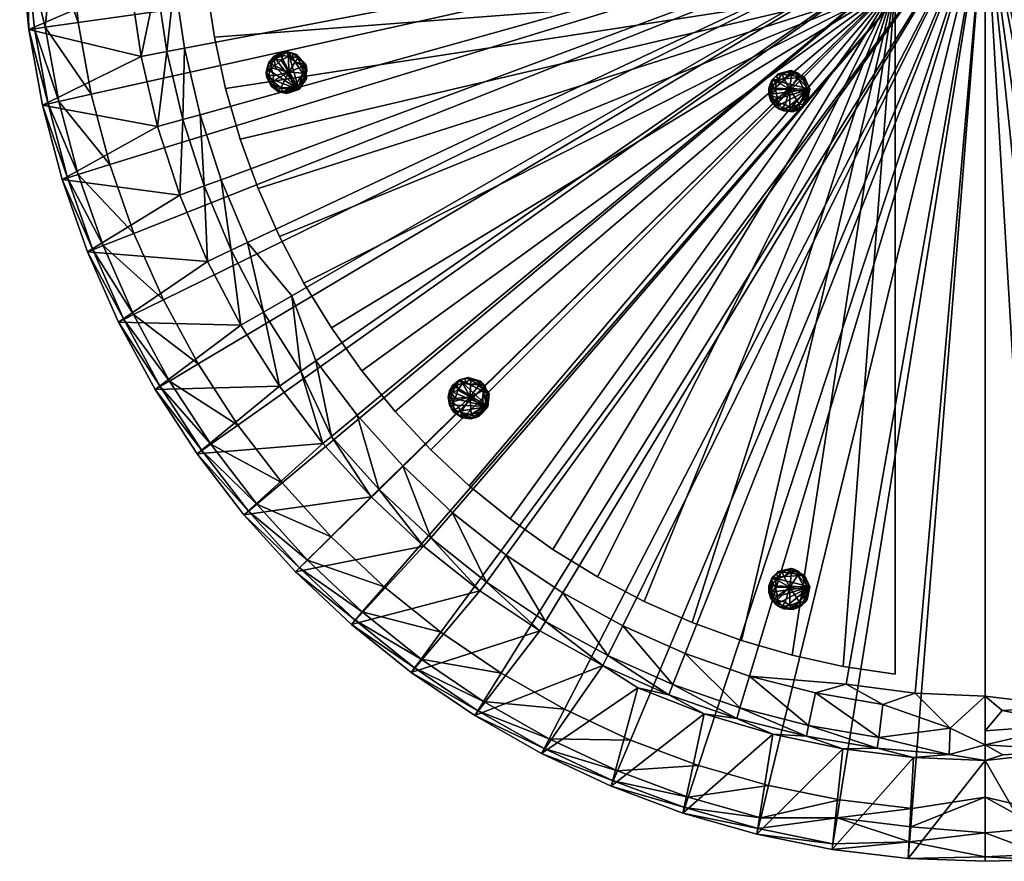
# Model space of a CAD drawing. Header units: millimetres. Extents: x -587 to 597, y -588 to 596.
# Tile 1 of 17: x -587 to 17, y -588 to -73. Entities that reach past the tile are written whole.
import ezdxf

# ---------------------------------------------------------------- set-up
doc = ezdxf.new("R2010")
doc.units = ezdxf.units.MM
doc.layers.get('0').update_dxf_attribs({"true_color": 0x5890e1})

msp = doc.modelspace()

# ---------------------------------------------------------------- meshes
at = {"color": 41, "true_color": 0xfcecad}
mesh = msp.add_polyface(dxfattribs=at)
corners = [(-512.51, -95.09, 29.89), (-581.35, -78.52, 403.2), (-518.96, -51.45, 29.89), (-586.02, -31.68, 391.28), (-551.16, -167.33, 424.45), (-562.98, -122.61, 424.45), (-569.54, -124.07, 414.6), (-577.87, -78.03, 414.6), (-571.22, -77.1, 424.45), (-582.51, -31.47, 414.6), (-542.06, -213.45, 414.6), (-535.82, -210.97, 424.45), (-557.58, -169.31, 414.6), (-572.97, -124.83, 403.2), (-584.25, 3.61, 413.08), (-569.5, 3.61, 430.66), (-560.94, -170.34, 403.2), (-502.44, -138.04, 29.89), (-566.5, -30.52, 431.88), (-525.2, 3.61, 40.3), (-547.52, 3.61, 437.24), (-586.91, 3.61, 390.3), (-550.99, -74.27, 436.24), (-543.05, -118.18, 436.24), (-531.64, -161.33, 436.24), (-516.84, -203.44, 436.24), (-555.42, -29.86, 436.24), (-545.33, -214.74, 403.2)]
mesh.append_faces([[corners[k] for k in face] for face in [(0, 1, 2), (1, 3, 2), (4, 5, 6), (7, 8, 9), (10, 11, 12), (1, 9, 3), (6, 5, 7), (13, 1, 0), (14, 9, 15), (11, 4, 12), (5, 8, 7), (16, 13, 17), (12, 4, 6), (15, 9, 18), (8, 18, 9), (2, 3, 19), (14, 3, 9), (20, 21, 14), (8, 22, 18), (23, 22, 8), (5, 23, 8), (24, 23, 5), (4, 24, 5), (25, 24, 4), (11, 25, 4), (20, 18, 26), (26, 18, 22), (14, 15, 20), (15, 18, 20), (3, 21, 19), (21, 3, 14), (1, 7, 9), (6, 7, 1), (13, 6, 1), (12, 6, 13), (10, 12, 16), (16, 12, 13), (27, 10, 16)]], dxfattribs={"color": 41})
mesh = msp.add_polyface(dxfattribs=at)
corners = [(4.88, 3.61, 437.24), (-525.2, 3.61, 40.3), (-586.91, 3.61, 390.3), (-516.84, -203.44, 436.24), (-498.74, -244.23, 436.24), (-555.42, -29.86, 436.24), (-550.99, -74.27, 436.24), (-543.05, -118.18, 436.24), (-531.64, -161.33, 436.24), (-545.33, -214.74, 403.2), (-560.94, -170.34, 403.2), (-488.81, -180, 29.89), (-502.44, -138.04, 29.89), (-485.81, 3.61, 7.24), (4.88, 3.61, 7.24), (-512.51, -95.09, 29.89), (-518.96, -51.45, 29.89), (-503.01, -49.77, 12.6), (-515.53, 3.61, 20.48), (-547.52, 3.61, 437.24), (-486.99, -133.73, 12.6), (-496.76, -92.09, 12.6), (-473.78, -174.4, 12.6), (-457.2, -213.83, 12.6), (-471.71, -220.66, 29.89), (-521.73, -7.42, 29.89), (-572.97, -124.83, 403.2), (-507, 3.61, 13.32), (-494.6, -6.86, 8.24), (-491.97, -48.61, 8.24), (-485.86, -90.01, 8.24), (-476.3, -130.74, 8.24), (-463.37, -170.54, 8.24), (-447.16, -209.11, 8.24)]
mesh.append_faces([[corners[k] for k in face] for face in [(0, 1, 2), (0, 3, 4), (0, 5, 6), (7, 8, 0), (9, 10, 11), (11, 10, 12), (13, 1, 14), (15, 16, 17), (17, 16, 18), (0, 2, 19), (19, 5, 0), (11, 12, 20), (20, 12, 21), (0, 8, 3), (22, 11, 20), (23, 24, 22), (0, 6, 7), (21, 15, 17), (16, 25, 18), (12, 26, 15), (12, 15, 21), (24, 11, 22), (17, 27, 28), (18, 1, 13), (29, 17, 28), (21, 17, 29), (30, 21, 29), (20, 21, 30), (22, 20, 31), (31, 20, 30), (32, 22, 31), (23, 22, 32), (33, 23, 32), (17, 18, 27), (13, 27, 18), (25, 1, 18), (16, 1, 25), (28, 13, 29), (27, 13, 28)]], dxfattribs={"color": 41})
mesh = msp.add_polyface(dxfattribs=at)
corners = [(4.88, -526.47, 40.3), (4.88, 3.61, 437.24), (4.88, -588.19, 390.3), (4.88, 3.61, 7.24), (-179.03, -460.9, 8.24), (-217.25, -443.88, 8.24), (-212.5, -513.89, 436.24), (-170.69, -529.53, 436.24), (-525.2, 3.61, 40.3), (-476.3, -130.74, 8.24), (-485.86, -90.01, 8.24), (-425.9, -356.24, 436.24), (-395.95, -389.33, 436.24), (-352.06, -345.94, 8.24), (-380.06, -314.84, 8.24), (-420.07, -241.74, 7.24), (-447.16, -209.11, 8.24), (4.88, -487.08, 7.24), (-37.89, -485.21, 7.24), (-291.72, -472.93, 436.24), (-252.92, -494.99, 436.24), (-39.72, -555.92, 436.24), (4.88, -548.79, 437.24), (-288.77, -400.57, 8.24), (-321.56, -374.58, 8.24), (-127.78, -541.79, 436.24), (-84.03, -550.61, 436.24), (-463.37, -170.54, 8.24), (-363.46, -419.93, 436.24), (-328.65, -447.86, 436.24), (-477.46, -283.46, 436.24), (-453.13, -320.88, 436.24), (-491.97, -48.61, 8.24), (-485.81, 3.61, 7.24), (-405.35, -281.51, 8.24), (-80.33, -479.63, 7.24), (-139.52, -474.66, 8.24), (-253.92, -423.72, 8.24), (-498.74, -244.23, 436.24), (-300.77, -417.09, 20.03), (-334.9, -390.04, 20.03)]
mesh.append_faces([[corners[k] for k in face] for face in [(0, 1, 2), (0, 3, 1), (3, 4, 5), (6, 7, 1), (3, 8, 1), (9, 10, 3), (11, 12, 1), (13, 14, 3), (15, 16, 3), (17, 18, 3), (1, 19, 20), (1, 21, 22), (3, 23, 24), (1, 25, 26), (3, 27, 9), (1, 28, 29), (1, 30, 31), (3, 32, 33), (3, 14, 34), (3, 24, 13), (3, 34, 15), (3, 16, 27), (3, 35, 36), (37, 23, 3), (1, 7, 25), (1, 20, 6), (29, 19, 1), (1, 12, 28), (1, 31, 11), (38, 30, 1), (3, 10, 32), (26, 21, 1), (0, 17, 3), (2, 1, 22), (3, 5, 37), (36, 4, 3), (3, 18, 35), (24, 23, 39), (40, 24, 39)]], dxfattribs={"color": 41})
mesh = msp.add_polyface(dxfattribs=at)
corners = [(4.88, 3.61, 437.24), (4.88, -526.47, 40.3), (4.88, -588.19, 390.3), (211.92, -518.11, 436.24), (252.72, -500.02, 436.24), (38.34, -556.7, 436.24), (82.75, -552.27, 436.24), (126.67, -544.32, 436.24), (169.82, -532.91, 436.24), (223.23, -546.61, 403.2), (178.83, -562.21, 403.2), (188.48, -490.08, 29.89), (146.53, -503.72, 29.89), (4.88, -487.08, 7.24), (4.88, 3.61, 7.24), (103.58, -513.79, 29.89), (59.94, -520.23, 29.89), (58.26, -504.28, 12.6), (4.88, -516.81, 20.48), (4.88, -548.79, 437.24), (142.21, -488.27, 12.6), (100.57, -498.03, 12.6), (182.89, -475.05, 12.6), (15.91, -523, 29.89), (133.32, -574.25, 403.2), (229.15, -472.99, 29.89), (4.88, -508.28, 13.32), (15.34, -495.87, 8.24), (57.1, -493.24, 8.24), (98.49, -487.13, 8.24), (139.23, -477.58, 8.24), (179.02, -464.65, 8.24), (222.32, -458.48, 12.6), (217.59, -448.43, 8.24)]
mesh.append_faces([[corners[k] for k in face] for face in [(0, 1, 2), (0, 3, 4), (0, 5, 6), (7, 8, 0), (9, 10, 11), (11, 10, 12), (13, 1, 14), (15, 16, 17), (17, 16, 18), (0, 2, 19), (19, 5, 0), (11, 12, 20), (20, 12, 21), (0, 8, 3), (22, 11, 20), (0, 6, 7), (21, 15, 17), (16, 23, 18), (12, 24, 15), (12, 15, 21), (25, 11, 22), (17, 26, 27), (18, 1, 13), (28, 17, 27), (21, 17, 28), (29, 21, 28), (20, 21, 29), (22, 20, 30), (30, 20, 29), (31, 22, 30), (32, 22, 31), (33, 32, 31), (17, 18, 26), (13, 26, 18), (23, 1, 18), (16, 1, 23), (27, 13, 28), (26, 13, 27)]], dxfattribs={"color": 41})
mesh = msp.add_polyface(dxfattribs=at)
corners = [(534.96, 3.61, 40.3), (4.88, 3.61, 437.24), (596.67, 3.61, 390.3), (4.88, 3.61, 7.24), (469.38, -180.3, 8.24), (452.37, -218.53, 8.24), (522.38, -213.77, 436.24), (538.02, -171.97, 436.24), (4.88, -526.47, 40.3), (139.23, -477.58, 8.24), (98.49, -487.13, 8.24), (364.73, -427.17, 436.24), (397.81, -397.22, 436.24), (354.42, -353.34, 8.24), (323.33, -381.33, 8.24), (250.22, -421.34, 7.24), (217.59, -448.43, 8.24), (495.57, 3.61, 7.24), (493.7, -39.16, 7.24), (481.42, -293, 436.24), (503.47, -254.2, 436.24), (564.41, -40.99, 436.24), (557.28, 3.61, 437.24), (409.05, -290.04, 8.24), (383.07, -322.83, 8.24), (550.28, -129.05, 436.24), (559.1, -85.3, 436.24), (179.02, -464.65, 8.24), (428.42, -364.73, 436.24), (456.34, -329.92, 436.24), (291.95, -478.73, 436.24), (329.36, -454.4, 436.24), (57.1, -493.24, 8.24), (4.88, -487.08, 7.24), (290, -406.63, 8.24), (488.11, -81.6, 7.24), (483.14, -140.79, 8.24), (432.21, -255.19, 8.24), (252.72, -500.02, 436.24), (398.52, -336.18, 20.03), (425.58, -302.05, 20.03)]
mesh.append_faces([[corners[k] for k in face] for face in [(0, 1, 2), (0, 3, 1), (3, 4, 5), (6, 7, 1), (3, 8, 1), (9, 10, 3), (11, 12, 1), (13, 14, 3), (15, 16, 3), (17, 18, 3), (1, 19, 20), (1, 21, 22), (3, 23, 24), (1, 25, 26), (3, 27, 9), (1, 28, 29), (1, 30, 31), (3, 32, 33), (3, 14, 34), (3, 24, 13), (3, 34, 15), (3, 16, 27), (3, 35, 36), (37, 23, 3), (1, 7, 25), (1, 20, 6), (29, 19, 1), (1, 12, 28), (1, 31, 11), (38, 30, 1), (3, 10, 32), (26, 21, 1), (0, 17, 3), (2, 1, 22), (3, 5, 37), (36, 4, 3), (3, 18, 35), (39, 24, 40)]], dxfattribs={"color": 41})
mesh = msp.add_polyface(dxfattribs=at)
corners = [(-50.12, -51.39, 6.24), (-377.16, -287.59, 6.24), (-174.64, -441.95, 6.24), (-440.68, -175.91, 6.24), (-286.31, -378.44, 6.24), (-472.32, -51.39, 6.24), (-50.12, -473.6, 7.24), (-232.61, -413.94, 6.24), (-334.79, -336.06, 6.24), (-412.67, -233.88, 6.24), (-113.44, -461.96, 6.24), (-460.68, -114.72, 6.24), (-356.79, -312.54, 6.24), (-311.26, -358.06, 6.24), (-395.82, -261.33, 6.24), (-260.06, -397.09, 6.24), (-427.65, -205.37, 6.24), (-204.09, -428.92, 6.24), (-451.71, -145.65, 6.24), (-144.38, -452.98, 6.24), (-467.57, -83.25, 6.24), (-81.98, -468.84, 6.24)]
mesh.append_faces([[corners[k] for k in face] for face in [(15, 0, 7), (0, 15, 7), (9, 14, 0), (9, 0, 14), (12, 0, 8), (12, 8, 0), (11, 0, 18), (0, 11, 18), (19, 0, 10), (0, 19, 10), (17, 0, 2), (17, 2, 0), (13, 0, 4), (0, 13, 4), (3, 0, 16), (0, 3, 16), (0, 21, 6), (21, 0, 6), (5, 20, 0), (5, 0, 20), (1, 0, 12), (0, 1, 12), (8, 0, 13), (0, 8, 13), (14, 0, 1), (0, 14, 1), (4, 15, 0), (4, 0, 15), (16, 0, 9), (0, 16, 9), (7, 0, 17), (0, 7, 17), (18, 0, 3), (18, 3, 0), (2, 0, 19), (0, 2, 19), (20, 0, 11), (0, 20, 11), (10, 0, 21), (10, 21, 0)]], dxfattribs={"color": 41})
at = {"color": 18, "true_color": 0x050505}
mesh = msp.add_polyface(dxfattribs=at)
corners = [(-432.89, -112.45, 2.44), (-412.58, -110.24, 1.75), (-432.48, -99.71, 0.64), (-413.31, -100.91, 0.64), (-425.34, -94.51, 0.64), (-426.89, -114.22, 0.25), (-420.3, -115.91, 1.14), (-419.97, -95.53, 0.25), (-421.98, -104.63, -0.11), (-430.78, -96.59, 1.14), (-415.7, -115.23, 6.24), (-416.03, -95.53, 1.75), (-435.39, -107.84, 3.19), (-435.48, -102.54, 3.19), (-415.6, -112.49, 0.64), (-425.28, -117.33, 3.19), (-410.96, -104.1, 2.44), (-423.07, -92.43, 3.19), (-427.7, -93.1, 6.24), (-413.22, -105.32, 0.25), (-431.68, -110.18, 0.25), (-419.23, -93.37, 2.44), (-433.85, -98.94, 2.44), (-411.71, -99.52, 6.24), (-418.66, -113.86, 0.25), (-412.77, -99.33, 1.75), (-423.29, -117.67, 6.24), (-432.7, -102.01, 0.25), (-415.26, -114.69, 3.19), (-434.4, -106.37, 1.14), (-422.03, -95.07, 0.25), (-411.05, -108.74, 6.24), (-426.8, -93.7, 1.75), (-421.34, -117.09, 2.44), (-414.97, -99.31, 0.25), (-430.9, -112.35, 0.64), (-417.22, -93.75, 6.24), (-432.81, -113.25, 6.24), (-428.73, -115.43, 1.75), (-432.54, -96.63, 3.19), (-422.39, -92.3, 6.24), (-412.22, -107.75, 1.14), (-435.72, -105.19, 3.19), (-426.58, -97.29, -0.1), (-433.89, -98.14, 6.24), (-428.53, -116.49, 6.24), (-411.14, -101.46, 3.19), (-418.11, -98.27, -0.1), (-431.36, -106.89, -0.1), (-430.49, -100.83, -0.1), (-431.2, -95.12, 6.24)]
mesh.append_faces([[corners[k] for k in face] for face in [(12, 10, 13), (43, 30, 8), (40, 31, 36), (8, 3, 19), (49, 43, 8), (44, 10, 50), (45, 10, 37), (8, 48, 27), (8, 19, 24), (26, 33, 10), (8, 47, 3), (36, 31, 23), (5, 20, 8), (8, 24, 5), (9, 43, 49), (18, 10, 40), (40, 10, 31), (28, 14, 1), (3, 47, 34), (21, 7, 17), (27, 48, 29), (37, 10, 12), (27, 29, 42), (9, 2, 22), (28, 6, 24), (6, 5, 24), (38, 0, 35), (15, 5, 6), (19, 3, 16), (23, 25, 36), (18, 17, 32), (4, 17, 30), (50, 39, 44), (50, 32, 39), (41, 19, 16), (14, 19, 41), (29, 20, 0), (35, 0, 20), (36, 25, 11), (11, 7, 21), (13, 10, 44), (13, 22, 2), (23, 46, 25), (23, 41, 16), (24, 19, 14), (28, 24, 14), (34, 25, 3), (46, 3, 25), (26, 15, 33), (45, 0, 38), (27, 13, 2), (8, 27, 49), (10, 28, 1), (10, 33, 28), (12, 29, 0), (12, 42, 29), (7, 30, 17), (8, 30, 47), (31, 41, 23), (10, 1, 31), (32, 17, 4), (9, 32, 4), (6, 28, 33), (15, 6, 33), (34, 47, 11), (11, 25, 34), (20, 5, 35), (35, 5, 38), (36, 11, 21), (36, 21, 40), (37, 0, 45), (37, 12, 0), (45, 38, 15), (38, 5, 15), (32, 9, 39), (9, 22, 39), (40, 21, 17), (40, 17, 18), (31, 1, 41), (1, 14, 41), (13, 42, 12), (42, 13, 27), (30, 43, 4), (4, 43, 9), (44, 39, 22), (44, 22, 13), (26, 10, 45), (45, 15, 26), (16, 3, 46), (23, 16, 46), (30, 7, 47), (11, 47, 7), (20, 48, 8), (29, 48, 20), (27, 2, 49), (2, 9, 49), (50, 10, 18), (18, 32, 50)]], dxfattribs={"color": 18})
mesh = msp.add_polyface(dxfattribs=at)
corners = [(-113.49, -128.54, 2.44), (-105.25, -109.85, 1.75), (-124.32, -121.82, 0.64), (-113.7, -105.81, 0.64), (-125.26, -113.04, 0.64), (-108.96, -124.23, 0.25), (-104.21, -119.37, 1.14), (-121.68, -108.89, 0.25), (-114.81, -115.18, -0.11), (-126.17, -118.78, 1.14), (-102.49, -115.04, 6.24), (-119.72, -105.48, 1.75), (-118.74, -128.4, 3.19), (-123.38, -125.83, 3.19), (-104.82, -113.58, 0.64), (-105.47, -124.4, 3.19), (-109.76, -105.37, 2.44), (-125.92, -110.03, 3.19), (-127.66, -114.37, 6.24), (-109.83, -107.94, 0.25), (-114.85, -126.36, 0.25), (-123.19, -107.17, 2.44), (-125.68, -122.61, 2.44), (-114.11, -103.73, 6.24), (-105.16, -116.92, 0.25), (-114.8, -104.56, 1.75), (-104.18, -122.84, 6.24), (-122.44, -123.16, 0.25), (-102.74, -114.4, 3.19), (-119.52, -126.81, 1.14), (-123.12, -110.45, 0.25), (-105.79, -107.78, 6.24), (-126.69, -113.89, 1.75), (-103.71, -120.86, 2.44), (-115.91, -106.46, 0.25), (-112.59, -126.77, 0.64), (-121.86, -105.63, 6.24), (-112.77, -128.87, 6.24), (-108.84, -126.43, 1.75), (-127.02, -120.33, 3.19), (-125.7, -109.37, 6.24), (-107.23, -108.29, 1.14), (-121.19, -127.36, 3.19), (-123.47, -115.5, -0.1), (-126.39, -122.25, 6.24), (-107.82, -126.79, 6.24), (-112.14, -104.21, 3.19), (-118.39, -108.65, -0.1), (-117.54, -124.44, -0.1), (-122.36, -120.66, -0.1), (-127.66, -118.41, 6.24)]
mesh.append_faces([[corners[k] for k in face] for face in [(12, 10, 13), (43, 30, 8), (40, 31, 36), (8, 3, 19), (49, 43, 8), (44, 10, 50), (45, 10, 37), (8, 48, 27), (8, 19, 24), (26, 33, 10), (8, 47, 3), (36, 31, 23), (5, 20, 8), (8, 24, 5), (9, 43, 49), (18, 10, 40), (40, 10, 31), (28, 14, 1), (3, 47, 34), (21, 7, 17), (27, 48, 29), (37, 10, 12), (27, 29, 42), (9, 2, 22), (28, 6, 24), (6, 5, 24), (38, 0, 35), (15, 5, 6), (19, 3, 16), (23, 25, 36), (18, 17, 32), (4, 17, 30), (50, 39, 44), (50, 32, 39), (41, 19, 16), (14, 19, 41), (29, 20, 0), (35, 0, 20), (36, 25, 11), (11, 7, 21), (13, 10, 44), (13, 22, 2), (23, 46, 25), (23, 41, 16), (24, 19, 14), (28, 24, 14), (34, 25, 3), (46, 3, 25), (26, 15, 33), (45, 0, 38), (27, 13, 2), (8, 27, 49), (10, 28, 1), (10, 33, 28), (12, 29, 0), (12, 42, 29), (7, 30, 17), (8, 30, 47), (31, 41, 23), (10, 1, 31), (32, 17, 4), (9, 32, 4), (6, 28, 33), (15, 6, 33), (34, 47, 11), (11, 25, 34), (20, 5, 35), (35, 5, 38), (36, 11, 21), (36, 21, 40), (37, 0, 45), (37, 12, 0), (45, 38, 15), (38, 5, 15), (32, 9, 39), (9, 22, 39), (40, 21, 17), (40, 17, 18), (31, 1, 41), (1, 14, 41), (13, 42, 12), (42, 13, 27), (30, 43, 4), (4, 43, 9), (44, 39, 22), (44, 22, 13), (26, 10, 45), (45, 15, 26), (16, 3, 46), (23, 16, 46), (30, 7, 47), (11, 47, 7), (20, 48, 8), (29, 48, 20), (27, 2, 49), (2, 9, 49), (50, 10, 18), (18, 32, 50)]], dxfattribs={"color": 18})
at = {"color": 41, "true_color": 0xfcecad}
mesh = msp.add_polyface(dxfattribs=at)
corners = [(-503.8, -299.14, 403.2), (-526.24, -257.77, 403.2), (-451.28, -259.76, 29.89), (-471.71, -220.66, 29.89), (-500.78, -297.34, 414.6), (-495.01, -293.91, 424.45), (-523.09, -256.22, 414.6), (-469.79, -332.68, 424.45), (-478.14, -338.6, 403.2), (-427.64, -297, 29.89), (-400.97, -332.14, 29.89), (-517.06, -253.25, 424.45), (-535.82, -210.97, 424.45), (-542.06, -213.45, 414.6), (-414.47, -287.85, 12.6), (-457.2, -213.83, 12.6), (-437.39, -251.74, 12.6), (-395.79, -327.86, 20.03), (-545.33, -214.74, 403.2), (-475.27, -336.57, 414.6), (-488.81, -180, 29.89), (-498.74, -244.23, 436.24), (-516.84, -203.44, 436.24), (-477.46, -283.46, 436.24), (-453.13, -320.88, 436.24), (-380.06, -314.84, 8.24), (-366.65, -360.22, 20.03), (-405.35, -281.51, 8.24), (-420.07, -241.74, 7.24), (-447.16, -209.11, 8.24)]
mesh.append_faces([[corners[k] for k in face] for face in [(0, 1, 2), (2, 1, 3), (4, 5, 6), (7, 5, 4), (8, 9, 10), (11, 12, 13), (10, 9, 14), (2, 3, 15), (5, 11, 6), (14, 9, 16), (16, 2, 15), (17, 10, 14), (6, 11, 13), (1, 18, 3), (0, 9, 8), (19, 7, 4), (3, 18, 20), (2, 9, 0), (9, 2, 16), (21, 22, 12), (11, 21, 12), (23, 21, 11), (5, 23, 11), (24, 23, 5), (7, 24, 5), (17, 25, 26), (27, 25, 17), (28, 16, 29), (14, 16, 28), (14, 27, 17), (28, 27, 14), (16, 15, 29), (6, 13, 18), (1, 6, 18), (4, 6, 1), (0, 4, 1), (19, 4, 0), (8, 19, 0)]], dxfattribs={"color": 41})
at = {"color": 18, "true_color": 0x050505}
mesh = msp.add_polyface(dxfattribs=at)
corners = [(-316.21, -315.79, 2.44), (-299.72, -303.72, 1.75), (-322.22, -304.55, 0.64), (-305.02, -296, 0.64), (-318.65, -296.48, 0.64), (-310.13, -314.32, 0.25), (-303.58, -312.49, 1.14), (-313.48, -294.68, 0.25), (-310.67, -303.56, -0.11), (-322.31, -301, 1.14), (-299.93, -309.6, 6.24), (-310.08, -292.71, 1.75), (-320.68, -313.04, 3.19), (-323.41, -308.5, 3.19), (-301.22, -307.17, 0.64), (-307.18, -316.21, 3.19), (-301.39, -297.59, 2.44), (-317.71, -293.54, 3.19), (-321.39, -296.44, 6.24), (-302.74, -299.78, 0.25), (-316.3, -313.22, 0.25), (-313.92, -292.43, 2.44), (-323.8, -304.56, 2.44), (-304.34, -294, 6.24), (-303.19, -309.89, 0.25), (-305.35, -294.36, 1.75), (-305.29, -315.51, 6.24), (-321.27, -306.65, 0.25), (-299.83, -308.92, 3.19), (-320.56, -311.28, 1.14), (-315.5, -295.31, 0.25), (-299.15, -301.66, 6.24), (-320.31, -296.5, 1.75), (-303.89, -314.03, 2.44), (-307.26, -295.45, 0.25), (-314.53, -314.71, 0.64), (-311.99, -291.76, 6.24), (-315.74, -316.44, 6.24), (-311.12, -316.29, 1.75), (-323.82, -301.91, 3.19), (-317.2, -293.08, 6.24), (-300.66, -301.38, 1.14), (-322.29, -310.92, 3.19), (-318.33, -299.5, -0.1), (-324.23, -303.89, 6.24), (-310.42, -317.1, 6.24), (-302.88, -295.39, 3.19), (-310.5, -296.12, -0.1), (-317.67, -310.21, -0.1), (-319.94, -304.53, -0.1), (-323.41, -299.93, 6.24)]
mesh.append_faces([[corners[k] for k in face] for face in [(12, 10, 13), (43, 30, 8), (40, 31, 36), (8, 3, 19), (49, 43, 8), (44, 10, 50), (45, 10, 37), (8, 48, 27), (8, 19, 24), (26, 33, 10), (8, 47, 3), (36, 31, 23), (5, 20, 8), (8, 24, 5), (9, 43, 49), (18, 10, 40), (40, 10, 31), (28, 14, 1), (3, 47, 34), (21, 7, 17), (27, 48, 29), (37, 10, 12), (27, 29, 42), (9, 2, 22), (28, 6, 24), (6, 5, 24), (38, 0, 35), (15, 5, 6), (19, 3, 16), (23, 25, 36), (18, 17, 32), (4, 17, 30), (50, 39, 44), (50, 32, 39), (41, 19, 16), (14, 19, 41), (29, 20, 0), (35, 0, 20), (36, 25, 11), (11, 7, 21), (13, 10, 44), (13, 22, 2), (23, 46, 25), (23, 41, 16), (24, 19, 14), (28, 24, 14), (34, 25, 3), (46, 3, 25), (26, 15, 33), (45, 0, 38), (27, 13, 2), (8, 27, 49), (10, 28, 1), (10, 33, 28), (12, 29, 0), (12, 42, 29), (7, 30, 17), (8, 30, 47), (31, 41, 23), (10, 1, 31), (32, 17, 4), (9, 32, 4), (6, 28, 33), (15, 6, 33), (34, 47, 11), (11, 25, 34), (20, 5, 35), (35, 5, 38), (36, 11, 21), (36, 21, 40), (37, 0, 45), (37, 12, 0), (45, 38, 15), (38, 5, 15), (32, 9, 39), (9, 22, 39), (40, 21, 17), (40, 17, 18), (31, 1, 41), (1, 14, 41), (13, 42, 12), (42, 13, 27), (30, 43, 4), (4, 43, 9), (44, 39, 22), (44, 22, 13), (26, 10, 45), (45, 15, 26), (16, 3, 46), (23, 16, 46), (30, 7, 47), (11, 47, 7), (20, 48, 8), (29, 48, 20), (27, 2, 49), (2, 9, 49), (50, 10, 18), (18, 32, 50)]], dxfattribs={"color": 18})
at = {"color": 41, "true_color": 0xfcecad}
mesh = msp.add_polyface(dxfattribs=at)
corners = [(-417.83, -410.79, 403.2), (-339.29, -395.12, 29.89), (-383.57, -443.06, 403.2), (-371.45, -364.92, 29.89), (-381.27, -440.41, 414.6), (-376.86, -435.34, 424.45), (-415.32, -408.33, 414.6), (-410.53, -403.62, 424.45), (-441.57, -369.33, 424.45), (-446.72, -373.64, 414.6), (-340.78, -464.28, 424.45), (-475.27, -336.57, 414.6), (-478.14, -338.6, 403.2), (-400.97, -332.14, 29.89), (-449.42, -375.89, 403.2), (-366.65, -360.22, 20.03), (-469.79, -332.68, 424.45), (-334.9, -390.04, 20.03), (-395.79, -327.86, 20.03), (-344.77, -469.68, 414.6), (-304.72, -422.52, 29.89), (-346.86, -472.51, 403.2), (-425.9, -356.24, 436.24), (-453.13, -320.88, 436.24), (-352.06, -345.94, 8.24), (-321.56, -374.58, 8.24), (-395.95, -389.33, 436.24), (-363.46, -419.93, 436.24), (-328.65, -447.86, 436.24), (-380.06, -314.84, 8.24)]
mesh.append_faces([[corners[k] for k in face] for face in [(0, 1, 2), (0, 3, 1), (4, 5, 6), (7, 8, 9), (10, 5, 4), (9, 8, 11), (12, 13, 14), (3, 15, 1), (5, 7, 6), (8, 16, 11), (15, 17, 1), (18, 15, 3), (6, 7, 9), (14, 3, 0), (19, 10, 4), (2, 20, 21), (3, 13, 18), (14, 13, 3), (2, 1, 20), (22, 23, 16), (24, 25, 17), (26, 22, 8), (8, 22, 16), (7, 26, 8), (27, 26, 7), (5, 27, 7), (28, 27, 5), (15, 24, 17), (29, 24, 15), (10, 28, 5), (9, 11, 12), (14, 9, 12), (6, 9, 14), (0, 6, 14), (4, 6, 0), (19, 4, 2), (2, 4, 0), (21, 19, 2)]], dxfattribs={"color": 41})
mesh = msp.add_polyface(dxfattribs=at)
corners = [(-267, -522.22, 403.2), (-229.32, -468.19, 29.89), (-208.05, -481.83, 40.3), (-346.86, -472.51, 403.2), (-304.72, -422.52, 29.89), (-267.98, -446.94, 29.89), (-217.25, -443.88, 8.24), (-179.03, -460.9, 8.24), (-186.55, -479.89, 20.03), (-300.77, -417.09, 20.03), (-226.33, -462.17, 20.03), (-145.42, -494.21, 20.03), (-139.52, -474.66, 8.24), (-103.24, -505.04, 20.03), (-307.92, -498.95, 403.2), (-306.06, -495.97, 414.6), (-302.51, -490.27, 424.45), (-344.77, -469.68, 414.6), (-98.99, -485.06, 8.24), (-288.77, -400.57, 8.24), (-253.92, -423.72, 8.24), (-264.5, -441.19, 20.03), (-340.78, -464.28, 424.45), (-334.9, -390.04, 20.03), (-339.29, -395.12, 29.89), (4.88, -487.08, 7.24), (-16.5, -506.63, 12.6), (-37.89, -485.21, 7.24), (-147.36, -500.64, 29.89), (-189.02, -486.13, 29.89), (-291.72, -472.93, 436.24), (-328.65, -447.86, 436.24), (-252.92, -494.99, 436.24), (-57.73, -492.04, 8.24), (-80.33, -479.63, 7.24), (-167.24, -497.75, 40.3)]
mesh.append_faces([[corners[k] for k in face] for face in [(0, 1, 2), (3, 4, 5), (6, 7, 8), (4, 9, 5), (10, 6, 8), (11, 12, 13), (3, 5, 14), (15, 16, 17), (12, 18, 13), (19, 20, 21), (16, 22, 17), (23, 9, 4), (8, 7, 11), (14, 5, 1), (21, 20, 10), (20, 6, 10), (7, 12, 11), (24, 23, 4), (25, 26, 27), (8, 11, 28), (29, 8, 28), (10, 8, 29), (1, 10, 29), (21, 10, 1), (5, 21, 1), (9, 21, 5), (9, 19, 21), (30, 31, 22), (16, 30, 22), (32, 30, 16), (15, 17, 3), (14, 15, 3), (27, 33, 34), (27, 26, 33), (34, 18, 12), (34, 33, 18), (2, 29, 35), (2, 1, 29)]], dxfattribs={"color": 41})
at = {"color": 18, "true_color": 0x050505}
mesh = msp.add_polyface(dxfattribs=at)
corners = [(-113.49, -433.54, 2.44), (-105.25, -414.85, 1.75), (-124.32, -426.82, 0.64), (-113.7, -410.81, 0.64), (-125.26, -418.04, 0.64), (-108.96, -429.23, 0.25), (-104.21, -424.37, 1.14), (-121.68, -413.89, 0.25), (-114.81, -420.18, -0.11), (-126.17, -423.78, 1.14), (-102.49, -420.04, 6.24), (-119.72, -410.48, 1.75), (-118.74, -433.4, 3.19), (-123.38, -430.83, 3.19), (-104.82, -418.58, 0.64), (-105.47, -429.4, 3.19), (-109.76, -410.37, 2.44), (-125.92, -415.03, 3.19), (-127.66, -419.37, 6.24), (-109.83, -412.94, 0.25), (-114.85, -431.36, 0.25), (-123.19, -412.17, 2.44), (-125.68, -427.61, 2.44), (-114.11, -408.73, 6.24), (-105.16, -421.92, 0.25), (-114.8, -409.56, 1.75), (-104.18, -427.84, 6.24), (-122.44, -428.16, 0.25), (-102.74, -419.4, 3.19), (-119.52, -431.81, 1.14), (-123.12, -415.45, 0.25), (-105.79, -412.78, 6.24), (-126.69, -418.89, 1.75), (-103.71, -425.86, 2.44), (-115.91, -411.46, 0.25), (-112.59, -431.77, 0.64), (-121.86, -410.63, 6.24), (-112.77, -433.87, 6.24), (-108.84, -431.43, 1.75), (-127.02, -425.33, 3.19), (-125.7, -414.37, 6.24), (-107.23, -413.29, 1.14), (-121.19, -432.36, 3.19), (-123.47, -420.5, -0.1), (-126.39, -427.25, 6.24), (-107.82, -431.79, 6.24), (-112.14, -409.21, 3.19), (-118.39, -413.65, -0.1), (-117.54, -429.44, -0.1), (-122.36, -425.66, -0.1), (-127.66, -423.41, 6.24)]
mesh.append_faces([[corners[k] for k in face] for face in [(12, 10, 13), (43, 30, 8), (40, 31, 36), (8, 3, 19), (49, 43, 8), (44, 10, 50), (45, 10, 37), (8, 48, 27), (8, 19, 24), (26, 33, 10), (8, 47, 3), (36, 31, 23), (5, 20, 8), (8, 24, 5), (9, 43, 49), (18, 10, 40), (40, 10, 31), (28, 14, 1), (3, 47, 34), (21, 7, 17), (27, 48, 29), (37, 10, 12), (27, 29, 42), (9, 2, 22), (28, 6, 24), (6, 5, 24), (38, 0, 35), (15, 5, 6), (19, 3, 16), (23, 25, 36), (18, 17, 32), (4, 17, 30), (50, 39, 44), (50, 32, 39), (41, 19, 16), (14, 19, 41), (29, 20, 0), (35, 0, 20), (36, 25, 11), (11, 7, 21), (13, 10, 44), (13, 22, 2), (23, 46, 25), (23, 41, 16), (24, 19, 14), (28, 24, 14), (34, 25, 3), (46, 3, 25), (26, 15, 33), (45, 0, 38), (27, 13, 2), (8, 27, 49), (10, 28, 1), (10, 33, 28), (12, 29, 0), (12, 42, 29), (7, 30, 17), (8, 30, 47), (31, 41, 23), (10, 1, 31), (32, 17, 4), (9, 32, 4), (6, 28, 33), (15, 6, 33), (34, 47, 11), (11, 25, 34), (20, 5, 35), (35, 5, 38), (36, 11, 21), (36, 21, 40), (37, 0, 45), (37, 12, 0), (45, 38, 15), (38, 5, 15), (32, 9, 39), (9, 22, 39), (40, 21, 17), (40, 17, 18), (31, 1, 41), (1, 14, 41), (13, 42, 12), (42, 13, 27), (30, 43, 4), (4, 43, 9), (44, 39, 22), (44, 22, 13), (26, 10, 45), (45, 15, 26), (16, 3, 46), (23, 16, 46), (30, 7, 47), (11, 47, 7), (20, 48, 8), (29, 48, 20), (27, 2, 49), (2, 9, 49), (50, 10, 18), (18, 32, 50)]], dxfattribs={"color": 18})
at = {"color": 41, "true_color": 0xfcecad}
mesh = msp.add_polyface(dxfattribs=at)
corners = [(-180.28, -558.64, 403.2), (-125.25, -510.25, 40.3), (-135.02, -571.58, 403.2), (-262.3, -513.13, 424.45), (-302.51, -490.27, 424.45), (-306.06, -495.97, 414.6), (-267, -522.22, 403.2), (-208.05, -481.83, 40.3), (-224.37, -542.15, 403.2), (-179.18, -555.3, 414.6), (-134.19, -568.16, 414.6), (-132.61, -561.64, 424.45), (-223.01, -538.91, 414.6), (-220.4, -532.72, 424.45), (-265.39, -519.09, 414.6), (-177.08, -548.93, 424.45), (-167.24, -497.75, 40.3), (-85.79, -561.57, 431.88), (-82.37, -519.24, 40.3), (-307.92, -498.95, 403.2), (-229.32, -468.19, 29.89), (-145.42, -494.21, 20.03), (-103.24, -505.04, 20.03), (-104.63, -511.61, 29.89), (-147.36, -500.64, 29.89), (-212.5, -513.89, 436.24), (-252.92, -494.99, 436.24), (-170.69, -529.53, 436.24), (-127.78, -541.79, 436.24), (-84.03, -550.61, 436.24), (-88.33, -577.4, 414.6), (-189.02, -486.13, 29.89)]
mesh.append_faces([[corners[k] for k in face] for face in [(0, 1, 2), (3, 4, 5), (6, 7, 8), (9, 10, 11), (12, 13, 14), (15, 13, 12), (0, 16, 1), (11, 10, 17), (11, 15, 9), (13, 3, 14), (2, 1, 18), (8, 7, 16), (8, 16, 0), (9, 15, 12), (19, 20, 6), (14, 3, 5), (21, 22, 23), (24, 21, 23), (25, 26, 3), (3, 26, 4), (13, 25, 3), (27, 25, 13), (15, 27, 13), (28, 27, 15), (11, 28, 15), (29, 28, 11), (0, 2, 10), (10, 2, 30), (14, 5, 19), (9, 0, 10), (8, 0, 9), (6, 14, 19), (12, 14, 6), (8, 12, 6), (9, 12, 8), (1, 24, 23), (16, 24, 1), (16, 31, 24)]], dxfattribs={"color": 41})
mesh = msp.add_polyface(dxfattribs=at)
corners = [(-88.88, -580.87, 403.2), (-82.37, -519.24, 40.3), (-38.89, -524.66, 40.3), (-42.15, -586.48, 403.2), (-60.29, -512.3, 20.03), (-57.73, -492.04, 8.24), (-16.5, -506.63, 12.6), (-85.79, -561.57, 431.88), (-88.33, -577.4, 414.6), (-41.34, -576.28, 424.45), (4.88, -588.19, 390.3), (4.88, -526.47, 40.3), (4.88, -570.77, 430.66), (-40.6, -566.98, 431.88), (-103.24, -505.04, 20.03), (-98.99, -485.06, 8.24), (-17.18, -522.66, 29.89), (-135.02, -571.58, 403.2), (-134.19, -568.16, 414.6), (4.88, -585.52, 413.08), (-61.14, -518.97, 29.89), (4.88, -516.81, 20.48), (4.88, -487.08, 7.24), (-104.63, -511.61, 29.89), (-84.03, -550.61, 436.24), (-132.61, -561.64, 424.45), (-39.72, -555.92, 436.24), (4.88, -548.79, 437.24), (-125.25, -510.25, 40.3)]
mesh.append_faces([[corners[k] for k in face] for face in [(0, 1, 2), (0, 2, 3), (4, 5, 6), (7, 8, 9), (10, 3, 11), (9, 12, 13), (14, 15, 4), (7, 9, 13), (4, 6, 16), (17, 1, 0), (18, 8, 7), (9, 19, 12), (2, 20, 16), (21, 22, 11), (15, 5, 4), (21, 6, 22), (3, 19, 9), (0, 3, 9), (20, 4, 16), (14, 4, 20), (23, 14, 20), (21, 16, 6), (11, 16, 21), (7, 24, 25), (26, 24, 7), (19, 27, 12), (13, 12, 27), (10, 27, 19), (3, 10, 19), (8, 0, 9), (17, 0, 8), (11, 3, 2), (2, 16, 11), (13, 27, 26), (7, 13, 26), (1, 20, 2), (1, 23, 20), (28, 23, 1)]], dxfattribs={"color": 41})
mesh = msp.add_polyface(dxfattribs=at)
corners = [(103.58, -513.79, 29.89), (87.01, -582.62, 403.2), (59.94, -520.23, 29.89), (40.17, -587.29, 391.28), (175.82, -552.43, 424.45), (131.1, -564.26, 424.45), (132.56, -570.81, 414.6), (86.52, -579.14, 414.6), (85.59, -572.49, 424.45), (39.96, -583.79, 414.6), (221.93, -543.34, 414.6), (219.46, -537.1, 424.45), (177.79, -558.85, 414.6), (133.32, -574.25, 403.2), (4.88, -585.52, 413.08), (4.88, -570.77, 430.66), (178.83, -562.21, 403.2), (146.53, -503.72, 29.89), (39, -567.78, 431.88), (4.88, -526.47, 40.3), (4.88, -548.79, 437.24), (4.88, -588.19, 390.3), (82.75, -552.27, 436.24), (126.67, -544.32, 436.24), (169.82, -532.91, 436.24), (211.92, -518.11, 436.24), (38.34, -556.7, 436.24), (223.23, -546.61, 403.2)]
mesh.append_faces([[corners[k] for k in face] for face in [(0, 1, 2), (1, 3, 2), (4, 5, 6), (7, 8, 9), (10, 11, 12), (1, 9, 3), (6, 5, 7), (13, 1, 0), (14, 9, 15), (11, 4, 12), (5, 8, 7), (16, 13, 17), (12, 4, 6), (15, 9, 18), (8, 18, 9), (2, 3, 19), (14, 3, 9), (20, 21, 14), (8, 22, 18), (23, 22, 8), (5, 23, 8), (24, 23, 5), (4, 24, 5), (25, 24, 4), (11, 25, 4), (20, 18, 26), (26, 18, 22), (14, 15, 20), (15, 18, 20), (3, 21, 19), (21, 3, 14), (1, 7, 9), (6, 7, 1), (13, 6, 1), (12, 6, 13), (10, 12, 16), (16, 12, 13), (27, 10, 16)]], dxfattribs={"color": 41})

doc.saveas('drawing.dxf')
